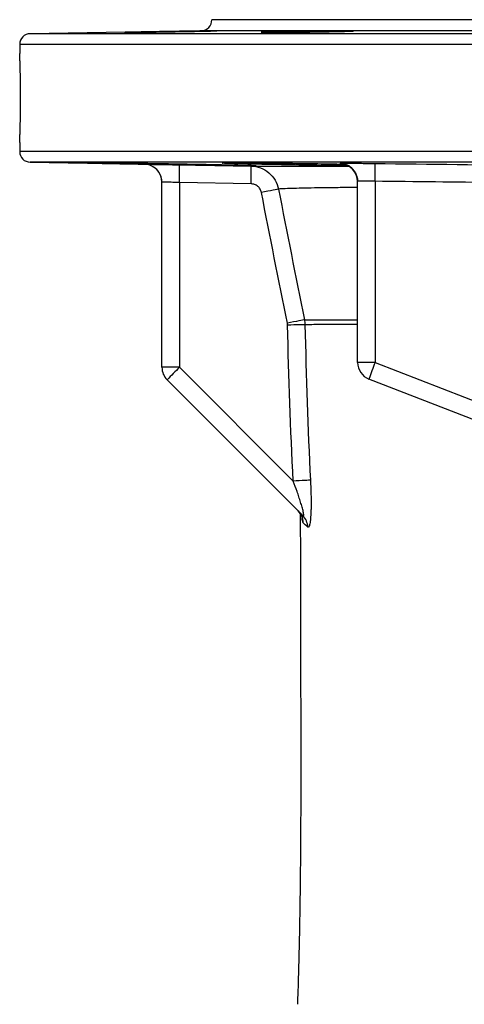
# Model space of a CAD drawing. Header units: millimetres. Extents: x 1346 to 5879, y 1699 to 4699.
# Tile 17 of 19: x 4699 to 4949, y 4145 to 4699. Entities that reach past the tile are written whole.
import ezdxf

# ---------------------------------------------------------------- set-up
doc = ezdxf.new("R2010")
doc.units = ezdxf.units.MM
doc.header["$LTSCALE"] = 2

msp = doc.modelspace()

# ---------------------------------------------------------------- linework, layer by layer
at = {"color": 7, "linetype": 'Continuous', "lineweight": 25}
for p, q in [((5288.52, 4698.82), (4806.52, 4698.82)), ((4800.63, 4692.6), (4704.42, 4690.92)), ((4698.52, 4684.92), (4698.52, 4679.74)), ((4698.52, 4629.82), (4698.52, 4624.72)), ((4704.42, 4618.72), (4768.7, 4617.59)), ((4778.52, 4503.49), (4778.52, 4607.6)), ((4828.61, 4606.57), (4788.35, 4607.27)), ((4788.35, 4607.27), (4788.35, 4503.49)), ((4888.52, 4506.19), (4888.52, 4608.04)), ((4898.35, 4608.03), (4898.35, 4506.19)), ((4898.35, 4506.19), (4888.52, 4506.19)), ((4898.35, 4506.19), (5161.01, 4404.19)), ((4788.35, 4503.49), (4778.52, 4503.49)), ((4788.35, 4503.49), (4852.31, 4439.53)), ((4857.68, 4420.19), (4781.45, 4496.42)), ((5112.58, 4412.34), (4894.9, 4496.87))]:
    msp.add_line(p, q, dxfattribs=at)
at = {"color": 8, "linetype": 'Continuous', "lineweight": 25}
for p, q in [((5288.52, 4692.6), (4800.63, 4692.6)), ((5288.52, 4690.92), (4704.42, 4690.92)), ((5288.52, 4684.92), (4698.52, 4684.92)), ((5288.52, 4624.72), (4698.52, 4624.72)), ((5288.52, 4618.72), (4704.42, 4618.72))]:
    msp.add_line(p, q, dxfattribs=at)
at = {"color": 8, "linetype": 'Continuous', "lineweight": 25, "flags": 128}
msp.add_lwpolyline([(4772.29, 4616.86), (4770.62, 4617.37), (4768.7, 4617.6)], dxfattribs=at)
at = {"color": 7, "linetype": 'Continuous', "lineweight": 25, "flags": 128}
for points in [[(4788.35, 4617.27), (4808.34, 4616.92), (4828.61, 4616.57)], [(4844.03, 4603.64), (4843.73, 4603.57), (4843.11, 4603.44), (4842.19, 4603.26), (4840.99, 4603.02), (4839.56, 4602.73), (4837.95, 4602.42), (4836.22, 4602.07), (4834.42, 4601.72)], [(4858.61, 4530.2), (4858.27, 4530.12), (4857.62, 4529.99), (4856.68, 4529.79), (4855.49, 4529.55), (4854.08, 4529.26), (4852.5, 4528.94), (4850.8, 4528.59), (4849.04, 4528.23)], [(4858.92, 4527.41), (4858.56, 4527.4), (4857.9, 4527.39), (4856.94, 4527.37), (4855.72, 4527.34), (4854.29, 4527.31), (4852.68, 4527.27), (4850.95, 4527.23), (4849.16, 4527.19)], [(4862, 4440.04), (4861.58, 4440.02), (4860.87, 4439.98), (4859.9, 4439.93), (4858.69, 4439.87), (4857.28, 4439.79), (4855.71, 4439.71), (4854.04, 4439.62), (4852.31, 4439.53)]]:
    msp.add_lwpolyline(points, dxfattribs=at)
at = {"color": 7, "linetype": 'Continuous', "lineweight": 25}
for centre, radius, start, end in [((4800.53, 4698.6), 6, 271, 2.0879), ((4704.52, 4684.92), 6, 91, 180), ((4704.52, 4624.72), 6, 180, 269), ((4768.52, 4607.6), 10, 0, 89.027), ((4768.52, 4607.6), 10, 0, 67.8579), ((4644.72, 4612.26), 143.72, 358.0083, 1.9953), ((4684.94, 4611.56), 143.75, 358.0093, 1.9952), ((4878.52, 4607.81), 10, 0.0017, 89.2319), ((4750.94, 4612.3), 147.47, 358.3409, 2.2264), ((4878.53, 4608.04), 10, 0.0003, 40.7843), ((4898.52, 4506.19), 10, 180, 248.7773), ((5039.6, 4448.69), 152.51, 157.8481, 161.5825), ((4788.52, 4503.49), 10, 180, 225), ((4927.55, 4360.83), 199.32, 134.2961, 137.1357), ((4848.09, 4415.8), 9.89, 1.3881, 44.9664), ((4850.8, 4413.34), 9.71, 1.6349, 44.9155)]:
    msp.add_arc(centre, radius, start, end, dxfattribs=at)
at = {"color": 8, "linetype": 'Continuous', "lineweight": 25}
msp.add_arc((4878.52, 4608.04), 10, 40.7844, 89.2493, dxfattribs=at)
at = {"color": 7, "linetype": 'Continuous', "lineweight": 25}
for points, knots in [([(4801.8, 4692.5), (4803.01, 4692.52), (4804.09, 4692.53), (4805.5, 4692.55), (4805.94, 4692.56), (4806.75, 4692.57), (4807.11, 4692.57), (4808.09, 4692.58), (4808.58, 4692.58), (4809.08, 4692.58), (4809.21, 4692.58), (4809.38, 4692.58), (4809.42, 4692.58), (4809.42, 4692.57), (4809.26, 4692.56), (4808.76, 4692.54), (4808.55, 4692.53), (4808.05, 4692.52), (4807.48, 4692.5), (4806.76, 4692.48), (4805.96, 4692.46), (4805.52, 4692.45), (4804.09, 4692.42), (4803.02, 4692.4), (4801.22, 4692.36), (4800.59, 4692.35), (4799.27, 4692.32), (4798.58, 4692.31), (4796.46, 4692.26), (4794.96, 4692.24), (4792.61, 4692.19), (4791.79, 4692.18), (4790.16, 4692.15), (4789.34, 4692.13), (4786.84, 4692.09), (4785.16, 4692.06), (4781.72, 4692), (4780.03, 4691.97), (4777.54, 4691.93), (4776.72, 4691.92), (4775.08, 4691.89), (4774.27, 4691.88), (4771.91, 4691.84), (4770.41, 4691.82), (4768.29, 4691.79), (4767.61, 4691.78), (4766.28, 4691.76), (4765.65, 4691.76), (4763.85, 4691.73), (4762.77, 4691.72), (4761.34, 4691.7), (4760.9, 4691.7), (4760.1, 4691.69), (4759.37, 4691.68), (4758.8, 4691.68), (4758.3, 4691.67), (4758.09, 4691.67), (4757.59, 4691.67), (4757.42, 4691.68), (4757.42, 4691.69), (4757.46, 4691.69), (4757.62, 4691.7), (4757.75, 4691.7), (4758.25, 4691.72), (4758.74, 4691.73), (4759.71, 4691.75), (4760.08, 4691.76), (4760.88, 4691.78), (4761.32, 4691.79), (4762.73, 4691.82), (4763.8, 4691.84), (4765.62, 4691.88), (4766.25, 4691.89), (4767.56, 4691.92), (4768.92, 4691.94), (4770.38, 4691.97), (4771.88, 4692), (4772.66, 4692.01), (4775.02, 4692.06), (4776.64, 4692.09), (4779.97, 4692.15), (4781.7, 4692.18), (4785.09, 4692.23), (4786.78, 4692.26), (4789.29, 4692.31), (4790.12, 4692.32), (4791.76, 4692.35), (4793.35, 4692.37), (4794.89, 4692.4), (4796.39, 4692.42), (4797.12, 4692.43), (4799.26, 4692.46), (4800.58, 4692.48), (4801.8, 4692.5)], [0, 0, 0, 0, 0.03125, 0.03125, 0.046875, 0.046875, 0.0625, 0.0625, 0.09375, 0.09375, 0.109375, 0.109375, 0.125, 0.125, 0.15625, 0.15625, 0.171875, 0.171875, 0.1875, 0.203125, 0.203125, 0.21875, 0.21875, 0.25, 0.25, 0.265625, 0.265625, 0.28125, 0.28125, 0.3125, 0.3125, 0.328125, 0.328125, 0.34375, 0.34375, 0.375, 0.375, 0.40625, 0.40625, 0.421875, 0.421875, 0.4375, 0.4375, 0.46875, 0.46875, 0.484375, 0.484375, 0.5, 0.5, 0.53125, 0.53125, 0.546875, 0.546875, 0.5625, 0.578125, 0.578125, 0.59375, 0.59375, 0.625, 0.625, 0.640625, 0.640625, 0.65625, 0.65625, 0.6875, 0.6875, 0.703125, 0.703125, 0.71875, 0.71875, 0.75, 0.75, 0.765625, 0.765625, 0.78125, 0.796875, 0.796875, 0.8125, 0.8125, 0.84375, 0.84375, 0.875, 0.875, 0.90625, 0.90625, 0.921875, 0.921875, 0.9375, 0.953125, 0.953125, 0.96875, 0.96875, 1, 1, 1, 1]), ([(4878.7, 4692.57), (4879.92, 4692.58), (4880.99, 4692.58), (4882.4, 4692.58), (4882.84, 4692.58), (4883.65, 4692.58), (4884.01, 4692.58), (4884.99, 4692.57), (4885.48, 4692.56), (4885.98, 4692.54), (4886.11, 4692.53), (4886.28, 4692.52), (4886.32, 4692.51), (4886.32, 4692.48), (4886.15, 4692.47), (4885.65, 4692.43), (4885.44, 4692.42), (4884.95, 4692.4), (4884.38, 4692.37), (4883.66, 4692.35), (4882.85, 4692.32), (4882.41, 4692.31), (4880.99, 4692.26), (4879.91, 4692.23), (4878.11, 4692.19), (4877.48, 4692.18), (4876.16, 4692.15), (4875.47, 4692.13), (4873.35, 4692.09), (4871.86, 4692.06), (4869.5, 4692.01), (4868.69, 4692), (4867.05, 4691.97), (4866.23, 4691.96), (4863.74, 4691.92), (4862.05, 4691.89), (4858.62, 4691.84), (4856.93, 4691.82), (4854.43, 4691.79), (4853.61, 4691.78), (4851.98, 4691.76), (4851.16, 4691.76), (4848.8, 4691.73), (4847.31, 4691.72), (4845.19, 4691.7), (4844.5, 4691.7), (4843.17, 4691.69), (4842.54, 4691.69), (4840.74, 4691.68), (4839.66, 4691.67), (4838.24, 4691.67), (4837.79, 4691.67), (4836.99, 4691.68), (4836.27, 4691.68), (4835.69, 4691.69), (4835.2, 4691.7), (4834.99, 4691.7), (4834.49, 4691.72), (4834.32, 4691.73), (4834.32, 4691.75), (4834.36, 4691.76), (4834.52, 4691.78), (4834.65, 4691.79), (4835.15, 4691.82), (4835.64, 4691.84), (4836.61, 4691.88), (4836.98, 4691.89), (4837.78, 4691.92), (4838.22, 4691.93), (4839.63, 4691.97), (4840.7, 4692), (4842.52, 4692.04), (4843.15, 4692.06), (4844.47, 4692.09), (4845.82, 4692.12), (4847.28, 4692.15), (4848.78, 4692.18), (4849.56, 4692.19), (4851.92, 4692.23), (4853.54, 4692.26), (4856.87, 4692.32), (4858.6, 4692.35), (4861.99, 4692.4), (4863.68, 4692.42), (4866.19, 4692.45), (4867.03, 4692.46), (4868.66, 4692.48), (4870.25, 4692.5), (4871.79, 4692.52), (4873.29, 4692.53), (4874.02, 4692.54), (4876.16, 4692.56), (4877.49, 4692.57), (4878.7, 4692.57)], [0, 0, 0, 0, 0.03125, 0.03125, 0.046875, 0.046875, 0.0625, 0.0625, 0.09375, 0.09375, 0.109375, 0.109375, 0.125, 0.125, 0.15625, 0.15625, 0.171875, 0.171875, 0.1875, 0.203125, 0.203125, 0.21875, 0.21875, 0.25, 0.25, 0.265625, 0.265625, 0.28125, 0.28125, 0.3125, 0.3125, 0.328125, 0.328125, 0.34375, 0.34375, 0.375, 0.375, 0.40625, 0.40625, 0.421875, 0.421875, 0.4375, 0.4375, 0.46875, 0.46875, 0.484375, 0.484375, 0.5, 0.5, 0.53125, 0.53125, 0.546875, 0.546875, 0.5625, 0.578125, 0.578125, 0.59375, 0.59375, 0.625, 0.625, 0.640625, 0.640625, 0.65625, 0.65625, 0.6875, 0.6875, 0.703125, 0.703125, 0.71875, 0.71875, 0.75, 0.75, 0.765625, 0.765625, 0.78125, 0.796875, 0.796875, 0.8125, 0.8125, 0.84375, 0.84375, 0.875, 0.875, 0.90625, 0.90625, 0.921875, 0.921875, 0.9375, 0.953125, 0.953125, 0.96875, 0.96875, 1, 1, 1, 1]), ([(4698.52, 4629.82), (4698.53, 4629.89), (4698.53, 4630.02), (4698.58, 4631.11), (4698.65, 4632.83), (4698.73, 4635.17), (4698.82, 4638.09), (4698.91, 4641.46), (4698.98, 4645.24), (4699.03, 4649.26), (4699.06, 4653.47), (4699.05, 4657.68), (4699.02, 4661.84), (4698.96, 4665.77), (4698.88, 4669.42), (4698.79, 4672.63), (4698.7, 4675.36), (4698.62, 4677.49), (4698.56, 4678.97), (4698.53, 4679.75), (4698.53, 4679.74), (4698.53, 4679.74)], [0, 0, 0, 0, 0.052895, 0.107324, 0.160218, 0.214645, 0.267569, 0.322027, 0.374969, 0.429449, 0.482358, 0.536805, 0.589682, 0.644092, 0.696987, 0.751414, 0.80435, 0.858821, 0.911757, 0.96623, 1, 1, 1, 1]), ([(4817.41, 4616.83), (4815.17, 4616.86), (4812.74, 4616.9), (4808.85, 4616.96), (4807.5, 4616.98), (4804.73, 4617.02), (4803.29, 4617.05), (4798.93, 4617.12), (4795.94, 4617.17), (4792.1, 4617.24), (4791.32, 4617.25), (4789.76, 4617.28), (4788.98, 4617.29), (4786.62, 4617.33), (4785.05, 4617.36), (4780.35, 4617.44), (4777.24, 4617.49), (4773.37, 4617.56), (4772.59, 4617.57), (4771.06, 4617.6), (4770.3, 4617.62), (4768.04, 4617.66), (4765.09, 4617.71), (4762.26, 4617.76), (4760.18, 4617.8), (4759.5, 4617.81), (4758.14, 4617.84), (4757.47, 4617.85), (4754.18, 4617.91), (4751.76, 4617.96), (4748.44, 4618.02), (4747.38, 4618.04), (4745.87, 4618.07), (4745.38, 4618.08), (4744.44, 4618.1), (4743.98, 4618.11), (4741.8, 4618.16), (4740.32, 4618.19), (4738.51, 4618.23), (4737.97, 4618.24), (4737.05, 4618.27), (4736.67, 4618.28), (4735.74, 4618.31), (4735.43, 4618.32), (4735.42, 4618.34), (4735.49, 4618.34), (4735.8, 4618.35), (4736.02, 4618.35), (4736.63, 4618.35), (4737, 4618.35), (4737.91, 4618.34), (4738.44, 4618.34), (4740.24, 4618.32), (4741.71, 4618.31), (4744.32, 4618.28), (4745.26, 4618.27), (4747.26, 4618.25), (4748.32, 4618.23), (4751.63, 4618.19), (4754.05, 4618.16), (4757.97, 4618.1), (4759.34, 4618.08), (4762.11, 4618.04), (4763.52, 4618.02), (4766.41, 4617.98), (4767.88, 4617.96), (4770.13, 4617.92), (4770.89, 4617.91), (4772.42, 4617.89), (4773.19, 4617.88), (4777.07, 4617.81), (4780.18, 4617.76), (4784.87, 4617.69), (4786.44, 4617.66), (4788.8, 4617.62), (4789.59, 4617.6), (4791.15, 4617.58), (4791.93, 4617.56), (4795.78, 4617.5), (4798.77, 4617.44), (4802.4, 4617.37), (4803.12, 4617.36), (4804.56, 4617.33), (4805.27, 4617.32), (4807.35, 4617.28), (4808.7, 4617.25), (4812.61, 4617.17), (4815.04, 4617.12), (4817.84, 4617.06), (4818.39, 4617.05), (4819.45, 4617.03), (4819.96, 4617.02), (4821.46, 4616.98), (4822.39, 4616.96), (4824.14, 4616.92), (4824.95, 4616.9), (4826.44, 4616.86), (4827.12, 4616.84), (4828.94, 4616.79), (4829.85, 4616.77), (4830.78, 4616.73), (4831.02, 4616.72), (4831.34, 4616.7), (4831.42, 4616.7), (4831.43, 4616.68), (4831.13, 4616.67), (4830.22, 4616.67), (4829.84, 4616.67), (4828.93, 4616.68), (4828.41, 4616.68), (4827.22, 4616.7), (4826.55, 4616.7), (4825.08, 4616.72), (4824.27, 4616.73), (4821.64, 4616.76), (4819.65, 4616.79), (4817.41, 4616.83)], [0, 0, 0, 0, 0.03125, 0.03125, 0.046875, 0.046875, 0.0625, 0.0625, 0.09375, 0.09375, 0.101562, 0.101562, 0.109375, 0.109375, 0.125, 0.125, 0.15625, 0.15625, 0.164062, 0.164062, 0.171875, 0.171875, 0.1875, 0.203125, 0.203125, 0.210937, 0.210937, 0.21875, 0.21875, 0.25, 0.25, 0.265625, 0.265625, 0.273437, 0.273437, 0.28125, 0.28125, 0.3125, 0.3125, 0.328125, 0.328125, 0.34375, 0.34375, 0.375, 0.375, 0.390625, 0.390625, 0.40625, 0.40625, 0.421875, 0.421875, 0.4375, 0.4375, 0.46875, 0.46875, 0.484375, 0.484375, 0.5, 0.5, 0.53125, 0.53125, 0.546875, 0.546875, 0.5625, 0.5625, 0.578125, 0.578125, 0.585937, 0.585937, 0.59375, 0.59375, 0.625, 0.625, 0.640625, 0.640625, 0.648437, 0.648437, 0.65625, 0.65625, 0.6875, 0.6875, 0.695312, 0.695312, 0.703125, 0.703125, 0.71875, 0.71875, 0.75, 0.75, 0.757812, 0.757812, 0.765625, 0.765625, 0.78125, 0.78125, 0.796875, 0.796875, 0.8125, 0.8125, 0.84375, 0.84375, 0.859375, 0.859375, 0.875, 0.875, 0.90625, 0.90625, 0.921875, 0.921875, 0.9375, 0.9375, 0.953125, 0.953125, 0.96875, 0.96875, 1, 1, 1, 1]), ([(4768.7, 4617.6), (4768.7, 4617.6), (4768.83, 4617.59), (4769.2, 4617.59), (4769.35, 4617.59), (4769.72, 4617.58), (4769.94, 4617.58), (4770.68, 4617.57), (4771.28, 4617.56), (4772.7, 4617.53), (4773.53, 4617.52), (4775.33, 4617.49), (4776.32, 4617.47), (4777.93, 4617.45), (4778.48, 4617.44), (4779.62, 4617.42), (4780.2, 4617.41), (4781.97, 4617.38), (4783.2, 4617.36), (4785.75, 4617.31), (4787.04, 4617.29), (4788.35, 4617.27)], [0, 0, 0, 0, 0.125, 0.125, 0.1875, 0.1875, 0.25, 0.25, 0.375, 0.375, 0.5, 0.5, 0.625, 0.625, 0.6875, 0.6875, 0.75, 0.75, 0.875, 0.875, 1, 1, 1, 1]), ([(4882.87, 4616.78), (4882.29, 4616.79), (4879.42, 4616.81), (4873.6, 4616.89), (4865.68, 4616.99), (4857.55, 4617.11), (4849.5, 4617.25), (4841.77, 4617.39), (4834.55, 4617.53), (4828.08, 4617.67), (4822.51, 4617.8), (4818.03, 4617.93), (4814.73, 4618.04), (4812.74, 4618.14), (4812.09, 4618.22), (4812.82, 4618.29), (4814.88, 4618.33), (4818.26, 4618.35), (4822.8, 4618.35), (4828.44, 4618.33), (4834.95, 4618.28), (4842.2, 4618.22), (4849.96, 4618.13), (4858.02, 4618.03), (4866.12, 4617.92), (4873.45, 4617.8), (4877.79, 4617.72), (4879.65, 4617.69)], [0, 0, 0, 0, 0.010397, 0.052064, 0.093731, 0.135402, 0.177074, 0.218752, 0.26043, 0.302112, 0.343794, 0.385475, 0.427157, 0.468834, 0.510511, 0.552183, 0.593854, 0.635521, 0.677188, 0.718852, 0.760517, 0.802182, 0.843847, 0.885516, 0.927185, 0.968859, 1, 1, 1, 1]), ([(4828.61, 4616.57), (4829.72, 4616.57), (4831.96, 4616.56), (4838.11, 4616.56), (4845.37, 4616.56), (4853.2, 4616.56), (4862.48, 4616.55), (4872.45, 4616.55), (4879.99, 4616.55), (4883.38, 4616.55)], [0, 0, 0, 0, 0.180471, 0.362006, 0.492946, 0.623987, 0.754926, 0.889696, 1, 1, 1, 1]), ([(4828.61, 4616.57), (4830.44, 4616.53), (4832.21, 4616.2), (4835.64, 4614.92), (4837.2, 4614.01), (4840.01, 4611.65), (4841.18, 4610.27), (4843.04, 4607.12), (4843.68, 4605.43), (4844.03, 4603.64)], [0, 0, 0, 0, 0.25, 0.25, 0.5, 0.5, 0.75, 0.75, 1, 1, 1, 1]), ([(4878.66, 4618.04), (4878.66, 4618.06), (4878.78, 4618.07), (4879.15, 4618.09), (4879.31, 4618.09), (4879.68, 4618.1), (4879.9, 4618.11), (4880.63, 4618.12), (4881.23, 4618.12), (4882.65, 4618.13), (4883.48, 4618.13), (4885.29, 4618.13), (4886.27, 4618.13), (4887.88, 4618.12), (4888.44, 4618.12), (4889.57, 4618.11), (4890.15, 4618.11), (4891.92, 4618.09), (4893.16, 4618.08), (4895.71, 4618.06), (4897, 4618.04), (4898.3, 4618.03)], [0, 0, 0, 0, 0.125, 0.125, 0.1875, 0.1875, 0.25, 0.25, 0.375, 0.375, 0.5, 0.5, 0.625, 0.625, 0.6875, 0.6875, 0.75, 0.75, 0.875, 0.875, 1, 1, 1, 1]), ([(4880.04, 4617.72), (4879.95, 4617.72), (4879.67, 4617.74), (4879.56, 4617.74), (4879.62, 4617.74), (4879.98, 4617.7), (4880.73, 4617.58), (4881.96, 4617.25), (4883.59, 4616.5), (4885.05, 4615.52), (4885.8, 4614.62), (4886.05, 4614.31)], [0, 0, 0, 0, 0.075296, 0.21685, 0.316117, 0.390001, 0.448895, 0.567068, 0.709023, 0.901008, 1, 1, 1, 1]), ([(4886.05, 4614.31), (4886.26, 4614.09), (4886.98, 4613.33), (4887.81, 4611.67), (4888.46, 4609.68), (4888.46, 4608.35), (4888.46, 4607.81)], [0, 0, 0, 0, 0.128462, 0.442806, 0.772236, 1, 1, 1, 1]), ([(4788.35, 4607.27), (4787.7, 4607.29), (4787.05, 4607.31), (4785.78, 4607.36), (4785.16, 4607.38), (4783.98, 4607.42), (4783.41, 4607.44), (4782.34, 4607.47), (4781.84, 4607.49), (4780.94, 4607.52), (4780.52, 4607.53), (4779.82, 4607.56), (4779.51, 4607.57), (4779.15, 4607.58), (4779.04, 4607.58), (4778.85, 4607.59), (4778.77, 4607.59), (4778.59, 4607.6), (4778.52, 4607.6), (4778.52, 4607.6)], [0, 0, 0, 0, 0.125, 0.125, 0.25, 0.25, 0.375, 0.375, 0.5, 0.5, 0.625, 0.625, 0.75, 0.75, 0.8125, 0.8125, 0.875, 0.875, 1, 1, 1, 1]), ([(4834.42, 4601.72), (4834.28, 4602.39), (4834.04, 4603.03), (4833.34, 4604.21), (4832.9, 4604.73), (4831.84, 4605.61), (4831.25, 4605.95), (4829.96, 4606.43), (4829.3, 4606.56), (4828.61, 4606.57)], [0, 0, 0, 0, 0.25, 0.25, 0.5, 0.5, 0.75, 0.75, 1, 1, 1, 1]), ([(4898.35, 4608.03), (4897.7, 4608.05), (4897.05, 4608.06), (4895.78, 4608.09), (4895.16, 4608.1), (4893.98, 4608.11), (4893.41, 4608.12), (4892.33, 4608.13), (4891.84, 4608.13), (4890.94, 4608.13), (4890.52, 4608.13), (4889.81, 4608.13), (4889.51, 4608.12), (4889.15, 4608.11), (4889.04, 4608.1), (4888.85, 4608.1), (4888.77, 4608.09), (4888.59, 4608.07), (4888.52, 4608.06), (4888.52, 4608.04)], [0, 0, 0, 0, 0.125, 0.125, 0.25, 0.25, 0.375, 0.375, 0.5, 0.5, 0.625, 0.625, 0.75, 0.75, 0.8125, 0.8125, 0.875, 0.875, 1, 1, 1, 1]), ([(4857.68, 4420.19), (4857.82, 4420.05), (4857.94, 4419.98), (4858.12, 4420.03), (4858.17, 4420.16), (4858.21, 4420.56), (4858.19, 4420.85), (4858.1, 4421.52), (4858.04, 4421.89), (4857.87, 4422.69), (4857.77, 4423.12), (4857.54, 4424), (4857.42, 4424.46), (4857.04, 4425.83), (4856.75, 4426.78), (4856.14, 4428.71), (4855.83, 4429.69), (4855.17, 4431.64), (4854.83, 4432.63), (4853.78, 4435.58), (4853.05, 4437.56), (4852.31, 4439.53)], [0, 0, 0, 0, 0.0625, 0.0625, 0.125, 0.125, 0.1875, 0.1875, 0.25, 0.25, 0.3125, 0.3125, 0.375, 0.375, 0.5, 0.5, 0.625, 0.625, 0.75, 0.75, 1, 1, 1, 1]), ([(4862, 4440.04), (4862.08, 4438.49), (4862.14, 4436.94), (4862.25, 4433.86), (4862.29, 4432.33), (4862.35, 4429.34), (4862.36, 4427.87), (4862.35, 4425.7), (4862.34, 4424.98), (4862.31, 4423.58), (4862.29, 4422.9), (4862.21, 4420.9), (4862.14, 4419.65), (4861.94, 4417.35), (4861.82, 4416.35), (4861.51, 4414.71), (4861.33, 4414.12), (4860.93, 4413.46), (4860.72, 4413.41), (4860.51, 4413.61)], [0, 0, 0, 0, 0.125, 0.125, 0.25, 0.25, 0.375, 0.375, 0.4375, 0.4375, 0.5, 0.5, 0.625, 0.625, 0.75, 0.75, 0.875, 0.875, 1, 1, 1, 1]), ([(4856.3, 4421.26), (4856.3, 4420.67), (4856.3, 4413.23), (4856.32, 4399.83), (4856.35, 4381.83), (4856.38, 4367.28), (4856.41, 4355.81), (4856.43, 4347.11), (4856.45, 4339.83), (4856.46, 4333.99), (4856.47, 4329.61), (4856.48, 4326.43), (4856.49, 4323.63), (4856.49, 4320.21), (4856.5, 4315.53), (4856.52, 4309.71), (4856.53, 4302.99), (4856.54, 4295.27), (4856.55, 4287), (4856.55, 4278.61), (4856.54, 4270.93), (4856.53, 4264.14), (4856.52, 4257.84), (4856.5, 4251.88), (4856.47, 4245.7), (4856.44, 4239.39), (4856.4, 4233.07), (4856.35, 4227.35), (4856.31, 4222.54), (4856.26, 4217.96), (4856.21, 4212.92), (4856.14, 4207.35), (4856.06, 4202.01), (4855.99, 4197.22), (4855.9, 4192.4), (4855.82, 4187.76), (4855.73, 4183.52), (4855.66, 4180.31), (4855.61, 4177.71), (4855.55, 4175.5), (4855.5, 4173.23), (4855.43, 4170.28), (4855.33, 4166.53), (4855.2, 4161.9), (4855.04, 4156.47), (4854.86, 4150.87), (4854.72, 4147.18), (4854.66, 4145.49)], [0, 0, 0, 0, 0.005591, 0.070068, 0.127078, 0.176482, 0.208773, 0.236586, 0.259883, 0.278635, 0.292819, 0.302421, 0.309653, 0.321043, 0.337018, 0.357148, 0.380162, 0.40595, 0.436713, 0.46618, 0.494055, 0.518375, 0.538896, 0.56205, 0.583682, 0.607349, 0.632591, 0.655034, 0.672657, 0.688006, 0.708338, 0.731772, 0.753976, 0.772297, 0.790391, 0.813309, 0.82876, 0.842225, 0.853289, 0.861976, 0.871774, 0.884474, 0.901282, 0.92215, 0.947016, 0.975813, 1, 1, 1, 1]), ([(4855.08, 4422.76), (4855.37, 4422.45), (4856.01, 4421.79), (4856.69, 4420.71), (4857.15, 4419.73), (4857.36, 4419.1), (4857.42, 4418.85), (4857.41, 4418.88), (4857.41, 4418.88)], [0, 0, 0, 0, 0.192733, 0.415287, 0.604952, 0.774069, 0.93272, 1, 1, 1, 1])]:
    msp.add_open_spline(points, degree=3, knots=knots, dxfattribs=at)
for points in [[(4878.66, 4617.81), (4878.66, 4617.89), (4878.66, 4617.97), (4878.66, 4618.04)], [(4898.3, 4618.03), (4929.11, 4617.65), (4959.93, 4617.29), (4990.74, 4616.97)], [(5034.03, 4606.54), (4988.81, 4606.97), (4943.58, 4607.47), (4898.35, 4608.03)], [(4849.04, 4528.23), (4844.1, 4552.72), (4839.22, 4577.21), (4834.42, 4601.72)], [(4844.03, 4603.64), (4848.82, 4579.14), (4853.69, 4554.67), (4858.61, 4530.2)], [(4849.16, 4527.19), (4849.15, 4527.54), (4849.11, 4527.89), (4849.04, 4528.23)], [(4852.31, 4439.53), (4850.79, 4468.73), (4849.81, 4497.96), (4849.16, 4527.19)], [(4858.61, 4530.2), (4858.8, 4529.28), (4858.9, 4528.35), (4858.92, 4527.41)], [(4858.92, 4527.41), (4859.56, 4498.28), (4860.52, 4469.15), (4862, 4440.04)], [(4860.51, 4413.61), (4859.47, 4414.62), (4858.63, 4415.43), (4857.97, 4416.04)]]:
    msp.add_open_spline(points, degree=3, dxfattribs=at)
at = {"color": 8, "linetype": 'Continuous', "lineweight": 25}
for points, knots in [([(4879.63, 4617.74), (4879.42, 4617.75), (4878.68, 4617.78), (4878.67, 4617.8), (4878.66, 4617.81)], [0, 0, 0, 0, 0.272308, 1, 1, 1, 1]), ([(4888.52, 4604.53), (4888.27, 4604.53), (4884.17, 4604.49), (4877.3, 4604.42), (4868.08, 4604.3), (4860.28, 4604.18), (4853.18, 4604.03), (4847.24, 4603.85), (4845.1, 4603.71), (4844.03, 4603.64)], [0, 0, 0, 0, 0.009696, 0.154635, 0.303824, 0.453135, 0.602325, 0.800585, 1, 1, 1, 1]), ([(4858.61, 4530.2), (4859.75, 4530.19), (4862.02, 4530.19), (4867.36, 4530.17), (4874.01, 4530.16), (4880.96, 4530.15), (4886.32, 4530.15), (4888.52, 4530.15)], [0, 0, 0, 0, 0.221536, 0.4439, 0.649769, 0.855805, 1, 1, 1, 1]), ([(4888.52, 4527.46), (4886.64, 4527.46), (4881.46, 4527.46), (4874.6, 4527.45), (4867.77, 4527.44), (4862.35, 4527.43), (4860.07, 4527.42), (4858.92, 4527.41)], [0, 0, 0, 0, 0.123202, 0.337737, 0.552086, 0.775625, 1, 1, 1, 1]), ([(4857.97, 4416.04), (4857.9, 4416.17), (4857.67, 4416.57), (4857.43, 4417.57), (4857.33, 4418.85), (4857.33, 4418.87)], [0, 0, 0, 0, 0.322471, 0.991257, 1, 1, 1, 1])]:
    msp.add_open_spline(points, degree=3, knots=knots, dxfattribs=at)

doc.saveas('drawing.dxf')
